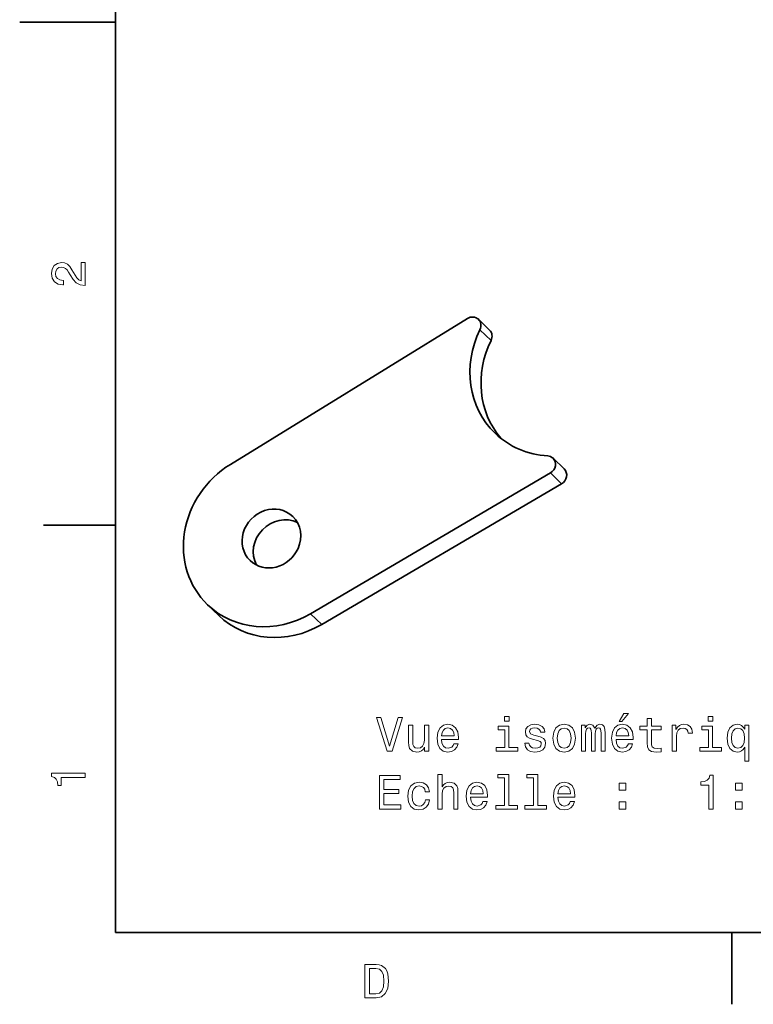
# Model space of a CAD drawing. Extents: x 0 to 296, y 0 to 210.
# Tile 1 of 8: x 0 to 77, y 2 to 105. Entities that reach past the tile are written whole.
import ezdxf

# ---------------------------------------------------------------- set-up
doc = ezdxf.new("R2010")
doc.units = 0

msp = doc.modelspace()

# ---------------------------------------------------------------- linework, layer by layer
at = {"color": 7, "lineweight": 35}
for p, q in [((10, 200), (10, 10)), ((46.726318, 74.081909), (21.987061, 58.860138)), ((55.386475, 57.956085), (30.36084, 43.267578)), ((56.550781, 56.835541), (31.525146, 42.147034)), ((10, 10), (287, 10))]:
    msp.add_line(p, q, dxfattribs=at)
at = {"color": 7, "lineweight": 35, "ltscale": 0.25}
msp.add_line((10, 105), (0, 105), dxfattribs=at)
at = {"color": 7, "lineweight": 35, "ltscale": 0.040398}
for p, q in [((49.029785, 72.875488), (47.865479, 73.996033)), ((55.65332, 59.494507), (56.817627, 58.373962)), ((20.772949, 43.081726), (19.608643, 44.202271))]:
    msp.add_line(p, q, dxfattribs=at)
at = {"color": 7, "lineweight": 13, "ltscale": 0.040398}
for p, q in [((49.187744, 71.7948), (48.023438, 72.915344)), ((55.386475, 57.956085), (56.550781, 56.835541)), ((31.525146, 42.147034), (30.36084, 43.267578))]:
    msp.add_line(p, q, dxfattribs=at)
at = {"color": 7, "lineweight": 35, "ltscale": 0.1875}
for p, q in [((10, 52.5), (2.5, 52.5)), ((74.300003, 10), (74.300003, 2.5))]:
    msp.add_line(p, q, dxfattribs=at)
at = {"color": 7, "lineweight": 13}
for points in [[(6.833213, 77.519447), (6.833213, 79.925072), (6.399496, 79.925072), (6.399496, 78.023773), (6.162464, 78.129684), (5.965778, 78.311241), (5.607709, 78.871033), (5.456412, 79.168587), (5.239553, 79.501442), (4.987392, 79.738472), (4.689842, 79.874641), (4.351945, 79.925072), (3.928314, 79.839333), (3.595461, 79.602303), (3.383646, 79.239189), (3.307997, 78.770172), (3.393732, 78.286018), (3.630764, 77.91787), (4.009006, 77.680832), (4.508286, 77.600143), (4.578891, 77.600143), (4.578891, 78.059074), (4.538545, 78.059074), (4.195605, 78.104462), (3.943444, 78.240631), (3.782061, 78.457489), (3.726585, 78.744957), (3.777017, 79.03746), (3.903098, 79.254318), (4.099784, 79.395531), (4.346902, 79.445961), (4.578891, 79.41066), (4.775577, 79.314842), (4.947046, 79.153458), (5.098343, 78.931557), (5.259727, 78.634003), (5.572406, 78.139771), (5.90526, 77.791786), (6.308718, 77.585014), (6.818084, 77.519447)], [(39.476711, 32.431282), (38.59919, 29.450735), (37.696449, 32.431282), (37.217342, 32.431282), (38.347027, 28.926239), (38.851349, 28.926239), (39.955818, 32.431282)], [(51.071091, 32.547276), (50.60207, 32.547276), (50.60207, 32.042953), (51.071091, 32.042953)], [(62.539391, 32.002609), (62.836941, 32.002609), (63.537949, 32.859955), (63.043713, 32.859955)], [(65.474548, 31.165432), (65.474548, 29.808804), (65.504807, 29.370043), (65.646019, 29.06745), (65.928436, 28.890936), (66.407547, 28.830418), (66.932037, 28.855635), (66.932037, 29.238918), (66.548752, 29.20866), (66.200775, 29.249006), (66.014175, 29.375086), (65.933479, 29.586903), (65.91835, 29.884453), (65.91835, 31.165432), (66.932037, 31.165432), (66.932037, 31.543674), (65.91835, 31.543674), (65.91835, 32.335461), (65.474548, 32.335461), (65.474548, 31.543674), (64.707977, 31.543674), (64.707977, 31.165432)], [(72.32325, 32.547276), (71.854233, 32.547276), (71.854233, 32.042953), (72.32325, 32.042953)], [(42.679161, 31.634453), (42.235355, 31.634453), (42.235355, 30.071053), (42.184921, 29.707939), (42.03867, 29.445692), (41.811726, 29.284307), (41.514175, 29.233875), (41.277142, 29.274221), (41.125847, 29.39526), (41.040112, 29.602032), (41.019939, 29.894539), (41.019939, 31.634453), (40.576134, 31.634453), (40.576134, 29.854193), (40.591263, 29.496124), (40.687084, 29.198574), (40.979591, 28.926239), (41.448612, 28.830418), (41.700775, 28.865721), (41.917633, 28.956499), (42.104233, 29.112839), (42.255527, 29.339785), (42.255527, 28.926239), (42.679161, 28.926239)], [(44.015614, 30.151743), (45.790833, 30.151743), (45.795876, 30.358515), (45.715183, 30.938486), (45.493279, 31.372204), (45.140255, 31.634453), (44.671234, 31.730274), (44.212299, 31.62941), (43.859276, 31.346989), (43.632328, 30.888054), (43.55164, 30.282867), (43.627285, 29.66255), (43.854233, 29.20866), (44.202213, 28.926239), (44.656105, 28.830418), (45.049477, 28.895979), (45.372242, 29.06745), (45.609276, 29.339785), (45.745441, 29.702896), (45.306683, 29.702896), (45.215904, 29.501167), (45.084778, 29.349871), (44.711578, 29.228832), (44.424118, 29.284307), (44.207256, 29.460821), (44.066048, 29.748285), (44.015614, 30.136614)], [(44.015614, 30.524942), (44.071091, 30.872925), (44.207256, 31.130129), (44.414032, 31.286469), (44.686363, 31.341946), (44.953655, 31.286469), (45.160427, 31.130129), (45.286507, 30.872925), (45.331898, 30.524942)], [(51.055962, 29.299438), (51.055962, 31.543674), (49.916191, 31.543674), (49.916191, 31.165432), (50.612156, 31.165432), (50.612156, 29.299438), (49.704376, 29.299438), (49.704376, 28.926239), (51.973827, 28.926239), (51.973827, 29.299438)], [(54.061726, 30.504768), (53.633049, 30.605635), (53.315327, 30.721628), (53.209419, 30.95866), (53.239677, 31.125086), (53.345589, 31.246124), (53.517056, 31.321772), (53.764175, 31.352032), (54.001205, 31.321772), (54.187805, 31.230993), (54.308846, 31.094828), (54.359276, 30.913271), (54.792992, 30.913271), (54.792992, 30.923357), (54.717346, 31.251167), (54.510574, 31.508371), (54.187805, 31.669754), (53.764175, 31.730274), (53.335503, 31.669754), (53.02282, 31.503328), (52.826134, 31.25621), (52.765617, 30.943531), (52.811005, 30.640936), (52.952213, 30.429121), (53.184204, 30.277824), (53.522099, 30.171917), (54.016335, 30.050879), (54.318932, 29.924799), (54.39962, 29.823933), (54.429878, 29.672636), (54.384491, 29.486038), (54.263454, 29.344828), (54.066769, 29.254049), (53.80452, 29.223789), (53.527145, 29.254049), (53.325413, 29.359957), (53.189247, 29.531425), (53.13377, 29.768457), (52.705097, 29.768457), (52.775703, 29.365), (52.982475, 29.072493), (53.310284, 28.895979), (53.764175, 28.830418), (54.238235, 28.895979), (54.58622, 29.072493), (54.798035, 29.354914), (54.873684, 29.723068), (54.818207, 30.040792), (54.661869, 30.25765), (54.404663, 30.398861)], [(55.640255, 30.277824), (55.720947, 29.66255), (55.952934, 29.20866), (56.321091, 28.926239), (56.815327, 28.830418), (57.30452, 28.926239), (57.672676, 29.203617), (57.904663, 29.657507), (57.990398, 30.277824), (57.904663, 30.893097), (57.672676, 31.352032), (57.30452, 31.62941), (56.815327, 31.730274), (56.321091, 31.62941), (55.952934, 31.346989), (55.720947, 30.893097)], [(56.094147, 30.282867), (56.139534, 30.736757), (56.280746, 31.064568), (56.50769, 31.266296), (56.815327, 31.336903), (57.11792, 31.266296), (57.344864, 31.069611), (57.486076, 30.736757), (57.536507, 30.282867), (57.486076, 29.823933), (57.344864, 29.491081), (57.11792, 29.289351), (56.815327, 29.223789), (56.50769, 29.289351), (56.280746, 29.491081), (56.139534, 29.823933)], [(58.63089, 28.926239), (59.039391, 28.926239), (59.039391, 30.736757), (59.064606, 31.009092), (59.140259, 31.205778), (59.256248, 31.321772), (59.407547, 31.367161), (59.528587, 31.326815), (59.609276, 31.22595), (59.64962, 31.054482), (59.664749, 30.827536), (59.664749, 28.926239), (60.048035, 28.926239), (60.048035, 30.736757), (60.073254, 31.004049), (60.148903, 31.200735), (60.269939, 31.321772), (60.421234, 31.367161), (60.542274, 31.326815), (60.622963, 31.22595), (60.673397, 30.827536), (60.673397, 28.926239), (61.081902, 28.926239), (61.081902, 30.797276), (61.056683, 31.185604), (60.97599, 31.483156), (60.814606, 31.664711), (60.552361, 31.730274), (60.24472, 31.62941), (60.00769, 31.336903), (59.821091, 31.624367), (59.508411, 31.730274), (59.220947, 31.62941), (59.024261, 31.346989), (59.024261, 31.634453), (58.63089, 31.634453)], [(62.231754, 30.151743), (64.006973, 30.151743), (64.012009, 30.358515), (63.93132, 30.938486), (63.709419, 31.372204), (63.356392, 31.634453), (62.887375, 31.730274), (62.42844, 31.62941), (62.075417, 31.346989), (61.848469, 30.888054), (61.767776, 30.282867), (61.843426, 29.66255), (62.07037, 29.20866), (62.418354, 28.926239), (62.872246, 28.830418), (63.265617, 28.895979), (63.588383, 29.06745), (63.825417, 29.339785), (63.961578, 29.702896), (63.52282, 29.702896), (63.432041, 29.501167), (63.300919, 29.349871), (62.927719, 29.228832), (62.640255, 29.284307), (62.423397, 29.460821), (62.282188, 29.748285), (62.231754, 30.136614)], [(62.231754, 30.524942), (62.287231, 30.872925), (62.423397, 31.130129), (62.630169, 31.286469), (62.902504, 31.341946), (63.169792, 31.286469), (63.376564, 31.130129), (63.502647, 30.872925), (63.548035, 30.524942)], [(68.081894, 28.926239), (68.525696, 28.926239), (68.525696, 30.47451), (68.571091, 30.84771), (68.70726, 31.115), (68.929161, 31.276382), (69.226707, 31.33186), (69.448608, 31.296556), (69.615036, 31.195692), (69.715897, 31.024221), (69.751205, 30.792233), (70.20005, 30.792233), (70.139534, 31.200735), (69.973106, 31.493242), (69.695724, 31.669754), (69.31749, 31.730274), (69.06028, 31.689928), (68.838379, 31.589064), (68.641693, 31.417593), (68.485352, 31.185604), (68.485352, 31.634453), (68.081894, 31.634453)], [(72.308121, 29.299438), (72.308121, 31.543674), (71.16835, 31.543674), (71.16835, 31.165432), (71.864319, 31.165432), (71.864319, 29.299438), (70.956535, 29.299438), (70.956535, 28.926239), (73.225983, 28.926239), (73.225983, 29.299438)], [(75.651779, 31.215864), (75.495438, 31.44281), (75.318924, 31.604193), (75.112152, 31.694971), (74.875122, 31.730274), (74.446449, 31.62941), (74.113594, 31.346989), (73.896736, 30.893097), (73.821091, 30.282867), (73.896736, 29.667593), (74.113594, 29.213703), (74.446449, 28.926239), (74.875122, 28.830418), (75.112152, 28.860678), (75.313889, 28.946411), (75.490395, 29.102753), (75.651779, 29.339785), (75.651779, 27.877247), (76.095581, 27.877247), (76.095581, 31.634453), (75.651779, 31.634453)], [(74.274979, 30.282867), (74.320366, 30.731714), (74.461578, 31.059525), (74.673393, 31.261253), (74.950775, 31.33186), (75.243279, 31.261253), (75.465179, 31.064568), (75.596298, 30.736757), (75.646736, 30.282867), (75.596298, 29.823933), (75.465179, 29.496124), (75.243279, 29.294395), (74.950775, 29.228832), (74.673393, 29.294395), (74.461578, 29.496124), (74.320366, 29.828978)], [(6.833213, 26.159222), (6.833213, 26.618156), (3.307997, 26.618156), (3.307997, 26.275217), (3.615634, 26.184439), (3.822406, 26.002882), (3.943444, 25.725506), (3.98379, 25.34222), (4.341859, 25.34222), (4.341859, 26.159222)], [(37.540112, 22.87941), (39.759132, 22.87941), (39.759132, 23.303041), (38.004089, 23.303041), (38.004089, 24.488199), (39.56749, 24.488199), (39.56749, 24.906788), (38.004089, 24.906788), (38.004089, 25.955778), (39.718784, 25.955778), (39.718784, 26.37941), (37.540112, 26.37941)], [(43.627285, 22.87941), (44.071091, 22.87941), (44.071091, 24.44281), (44.116478, 24.80088), (44.262733, 25.063128), (44.489677, 25.22451), (44.792271, 25.28503), (45.034348, 25.234596), (45.185646, 25.098431), (45.261292, 24.871485), (45.286507, 24.568892), (45.286507, 22.87941), (45.730312, 22.87941), (45.730312, 24.65967), (45.71014, 25.017738), (45.619362, 25.315289), (45.321812, 25.587624), (44.857834, 25.683445), (44.605675, 25.648142), (44.388813, 25.55232), (44.207256, 25.401024), (44.071091, 25.194252), (44.071091, 26.500446), (43.627285, 26.500446)], [(50.581898, 26.127249), (50.581898, 23.252609), (49.669075, 23.252609), (49.669075, 22.87941), (51.933483, 22.87941), (51.933483, 23.252609), (51.025703, 23.252609), (51.025703, 26.500446), (49.885933, 26.500446), (49.885933, 26.127249)], [(53.61792, 26.127249), (53.61792, 23.252609), (52.705097, 23.252609), (52.705097, 22.87941), (54.969505, 22.87941), (54.969505, 23.252609), (54.061726, 23.252609), (54.061726, 26.500446), (52.921955, 26.500446), (52.921955, 26.127249)], [(71.904663, 22.87941), (72.363594, 22.87941), (72.363594, 26.404625), (72.02066, 26.404625), (71.929878, 26.096989), (71.748322, 25.890217), (71.470947, 25.76918), (71.087662, 25.728834), (71.087662, 25.370764), (71.904663, 25.370764)], [(42.316048, 24.689928), (42.754807, 24.689928), (42.664032, 25.093388), (42.44717, 25.41111), (42.109276, 25.607796), (41.670513, 25.683445), (41.186363, 25.582581), (40.818207, 25.300159), (40.58622, 24.841225), (40.505527, 24.225952), (40.581177, 23.615721), (40.808121, 23.161831), (41.166191, 22.87941), (41.655384, 22.783588), (42.089104, 22.859238), (42.426998, 23.071053), (42.658985, 23.403906), (42.75985, 23.84771), (42.33622, 23.84771), (42.260571, 23.565289), (42.119362, 23.353474), (41.917633, 23.222349), (41.670513, 23.182003), (41.362877, 23.247566), (41.140976, 23.449295), (41.004807, 23.777103), (40.959419, 24.241081), (41.004807, 24.694971), (41.146019, 25.022781), (41.372963, 25.22451), (41.670513, 25.295116), (41.932762, 25.249727), (42.129448, 25.133732), (42.260571, 24.942089)], [(47.051636, 24.104914), (48.826855, 24.104914), (48.831898, 24.311686), (48.751205, 24.891657), (48.529305, 25.325375), (48.176277, 25.587624), (47.707256, 25.683445), (47.248325, 25.582581), (46.895298, 25.300159), (46.668354, 24.841225), (46.587662, 24.236038), (46.663311, 23.615721), (46.890255, 23.161831), (47.238235, 22.87941), (47.692127, 22.783588), (48.085499, 22.84915), (48.408264, 23.02062), (48.645298, 23.292955), (48.781464, 23.656067), (48.342705, 23.656067), (48.251926, 23.454338), (48.120804, 23.303041), (47.747604, 23.182003), (47.46014, 23.237478), (47.243279, 23.413992), (47.10207, 23.701456), (47.051636, 24.089785)], [(47.051636, 24.478113), (47.107113, 24.826096), (47.243279, 25.0833), (47.450054, 25.239639), (47.722389, 25.295116), (47.989677, 25.239639), (48.196449, 25.0833), (48.322533, 24.826096), (48.36792, 24.478113)], [(56.159706, 24.104914), (57.934921, 24.104914), (57.939964, 24.311686), (57.859276, 24.891657), (57.637375, 25.325375), (57.284348, 25.587624), (56.815327, 25.683445), (56.356392, 25.582581), (56.003368, 25.300159), (55.776421, 24.841225), (55.695732, 24.236038), (55.771378, 23.615721), (55.998322, 23.161831), (56.346306, 22.87941), (56.800198, 22.783588), (57.193569, 22.84915), (57.516335, 23.02062), (57.753368, 23.292955), (57.889534, 23.656067), (57.450775, 23.656067), (57.359993, 23.454338), (57.228874, 23.303041), (56.855675, 23.182003), (56.568207, 23.237478), (56.351349, 23.413992), (56.21014, 23.701456), (56.159706, 24.089785)], [(56.159706, 24.478113), (56.215183, 24.826096), (56.351349, 25.0833), (56.558121, 25.239639), (56.83046, 25.295116), (57.097748, 25.239639), (57.30452, 25.0833), (57.430603, 24.826096), (57.47599, 24.478113)], [(62.539391, 24.836182), (63.235355, 24.836182), (63.235355, 25.587624), (62.539391, 25.587624)], [(74.683479, 24.836182), (75.37944, 24.836182), (75.37944, 25.587624), (74.683479, 25.587624)], [(62.539391, 22.87941), (63.235355, 22.87941), (63.235355, 23.63085), (62.539391, 23.63085)], [(74.683479, 22.87941), (75.37944, 22.87941), (75.37944, 23.63085), (74.683479, 23.63085)], [(37.194958, 6.666787), (36.029972, 6.666787), (36.029972, 3.166787), (37.194958, 3.166787), (37.744667, 3.277738), (38.153168, 3.615634), (38.405331, 4.165346), (38.496109, 4.916787), (38.415417, 5.683357), (38.314552, 5.985951), (38.173344, 6.228026), (37.764839, 6.555836), (37.497551, 6.636527)], [(37.159653, 6.248199), (37.542938, 6.17255), (37.805187, 5.940562), (37.961525, 5.527017), (38.011959, 4.916787), (37.956482, 4.326729), (37.800144, 3.913184), (37.532852, 3.666066), (37.159653, 3.585375), (36.498989, 3.585375), (36.498989, 6.248199)]]:
    msp.add_lwpolyline(points, close=True, dxfattribs=at)
at = {"color": 7, "lineweight": 35}
for centre, major_axis, start_param, end_param in [((47.171997, 73.275543), (0.693481, 0.72052), 6.2831408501, 7.5785861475), ((47.171997, 73.275543), (0.693481, 0.72052), 5.0496479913, 6.2831408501), ((56.537842, 69.313477), (6.934448, 7.205109), 1.9080553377, 3.1415615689), ((48.336304, 72.154999), (0.693481, 0.72052), 5.0496479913, 6.2831408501), ((57.702026, 68.192963), (6.934448, 7.205109), 1.9080553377, 3.0531203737), ((56.537842, 69.313477), (6.934448, 7.205109), 3.1415615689, 3.8018715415), ((54.959961, 58.773956), (0.693481, 0.72052), 0.0000388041, 0.6602788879), ((26.265747, 51.119049), (6.657104, 6.916901), 1.2954008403, 3.1415702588), ((54.959961, 58.773956), (0.693481, 0.72052), 4.4145260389, 6.2832241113), ((56.124146, 57.653412), (0.693481, 0.72052), 4.4145260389, 6.2832241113), ((26.265747, 51.119049), (2.218994, 2.305634), 6.2831455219, 9.4247381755), ((27.430054, 49.998505), (2.218994, 2.305634), 0.2794871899, 2.8621186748), ((26.265747, 51.119049), (2.218994, 2.305634), 5.0881767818, 6.2831455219), ((26.265747, 51.119049), (2.218994, 2.305634), 3.1415528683, 5.0881767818), ((26.265747, 51.119049), (6.657104, 6.916901), 3.1415702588, 4.4145260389), ((27.430054, 49.998505), (6.657104, 6.916901), 3.1415702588, 4.4145260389)]:
    msp.add_ellipse(centre, major_axis=major_axis, ratio=0.914769, start_param=start_param, end_param=end_param, dxfattribs=at)

doc.saveas('drawing.dxf')
